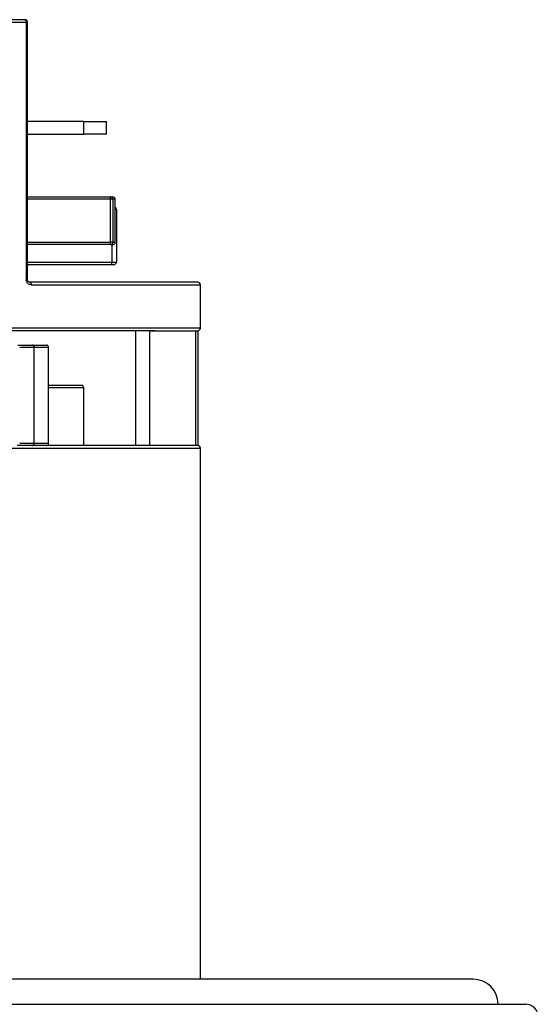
# Model space of a CAD drawing. Header units: millimetres. Extents: x 344 to 984, y 298 to 684.
# Tile 16 of 20: x 952 to 973, y 440 to 479. Entities that reach past the tile are written whole.
import ezdxf

# ---------------------------------------------------------------- set-up
doc = ezdxf.new("R2010")
doc.units = ezdxf.units.MM

msp = doc.modelspace()

# ---------------------------------------------------------------- linework, layer by layer
at = {"color": 7, "linetype": 'Continuous', "lineweight": 25}
for p, q in [((945.577, 479.073), (952.392, 479.073)), ((952.342, 479.173), (945.675, 479.173)), ((952.392, 479.073), (952.392, 468.823)), ((952.442, 479.073), (952.392, 479.073)), ((952.442, 468.823), (952.442, 479.073)), ((954.686, 475.123), (952.442, 475.123)), ((954.686, 474.623), (954.686, 475.123)), ((954.686, 475.123), (955.585, 475.123)), ((955.585, 474.623), (955.585, 475.123)), ((952.442, 474.623), (954.686, 474.623)), ((955.585, 474.623), (954.686, 474.623)), ((952.442, 472.123), (955.742, 472.123)), ((955.742, 472.123), (955.837, 472.123)), ((955.752, 470.323), (955.752, 472.023)), ((955.842, 472.023), (955.752, 472.023)), ((955.842, 472.023), (955.842, 470.323)), ((955.937, 470.323), (955.937, 472.023)), ((955.979, 471.622), (955.979, 469.522)), ((955.842, 470.323), (955.752, 470.323)), ((955.742, 470.223), (952.442, 470.223)), ((955.837, 470.223), (955.742, 470.223)), ((955.798, 469.522), (955.979, 469.522)), ((955.789, 469.422), (952.442, 469.422)), ((955.879, 469.422), (955.789, 469.422)), ((952.442, 468.823), (952.392, 468.823)), ((959.225, 468.723), (952.54, 468.723)), ((959.325, 466.894), (959.325, 468.623)), ((945.576, 466.803), (957.528, 466.803)), ((956.737, 466.803), (956.737, 462.223)), ((957.313, 466.794), (957.527, 466.794)), ((957.313, 462.223), (957.313, 466.794)), ((957.527, 466.794), (959.225, 466.794)), ((959.133, 466.794), (959.133, 462.223)), ((959.231, 462.222), (959.231, 466.794)), ((952.051, 466.223), (952.617, 466.223)), ((952.617, 466.223), (953.18, 466.223)), ((952.71, 462.323), (952.71, 466.123)), ((953.28, 462.323), (953.28, 466.123)), ((953.28, 464.622), (954.583, 464.622)), ((954.683, 462.223), (954.683, 464.522)), ((959.225, 462.223), (952.031, 462.223)), ((959.325, 440.985), (959.325, 462.123)), ((970.18, 440.985), (920.38, 440.985)), ((918.28, 439.985), (972.28, 439.985))]:
    msp.add_line(p, q, dxfattribs=at)
at = {"color": 8, "linetype": 'Continuous', "lineweight": 25}
for p, q in [((955.752, 472.023), (952.442, 472.023)), ((955.937, 472.023), (955.842, 472.023)), ((955.979, 471.622), (955.937, 471.622)), ((952.442, 470.323), (955.752, 470.323)), ((955.842, 470.323), (955.937, 470.323)), ((955.798, 470.223), (955.798, 469.522)), ((952.442, 469.522), (955.798, 469.522)), ((952.592, 468.623), (959.325, 468.623)), ((959.325, 466.894), (945.577, 466.894)), ((952.71, 466.123), (952.131, 466.123)), ((953.28, 466.123), (952.71, 466.123)), ((954.683, 464.522), (953.28, 464.522)), ((945.577, 462.123), (959.325, 462.123)), ((952.131, 462.323), (952.71, 462.323)), ((952.71, 462.323), (953.28, 462.323))]:
    msp.add_line(p, q, dxfattribs=at)
at = {"color": 7, "linetype": 'Continuous', "lineweight": 25, "flags": 128}
for points in [[(952.342, 479.173), (952.352, 479.171), (952.361, 479.165), (952.37, 479.156), (952.378, 479.143), (952.384, 479.128), (952.389, 479.111), (952.391, 479.092), (952.392, 479.073)], [(952.54, 468.723), (952.55, 468.721), (952.56, 468.715), (952.569, 468.706), (952.577, 468.693), (952.583, 468.678), (952.588, 468.661), (952.591, 468.642), (952.592, 468.623)]]:
    msp.add_lwpolyline(points, dxfattribs=at)
at = {"color": 7, "linetype": 'Continuous', "lineweight": 25}
for centre, radius, start, end in [((952.342, 479.073), 0.1, 359.9954, 89.9954), ((955.497, 472.047), 0.256, 354.4608, 17.0711), ((955.742, 472.023), 0.0999, 359.9342, 89.9341), ((955.837, 472.023), 0.1, 0, 90), ((955.879, 471.622), 0.1, 359.9998, 55.0411), ((955.497, 470.298), 0.256, 342.9289, 5.5392), ((955.742, 470.322), 0.0999, 270.0659, 0.0658), ((955.837, 470.323), 0.1, 270, 0), ((955.529, 469.497), 0.27, 343.8481, 5.2561), ((955.879, 469.522), 0.1, 270.0005, 0.0005), ((959.225, 468.623), 0.1, 0, 90), ((959.225, 466.894), 0.1, 270, 0), ((952.613, 466.126), 0.0966, 357.9613, 87.8047), ((953.18, 466.123), 0.1, 0, 90), ((954.583, 464.522), 0.1, 0, 90), ((952.613, 462.319), 0.0966, 272.1953, 2.0387), ((953.18, 462.323), 0.1, 270, 0), ((959.225, 462.123), 0.1, 0, 90), ((970.18, 439.985), 1, 0, 90), ((972.28, 439.485), 0.5, 0, 90)]:
    msp.add_arc(centre, radius, start, end, dxfattribs=at)
for points, knots in [([(952.592, 468.623), (952.569, 468.625), (952.525, 468.629), (952.468, 468.662), (952.426, 468.707), (952.398, 468.761), (952.394, 468.802), (952.392, 468.823)], [0, 0, 0, 0, 0.2389343, 0.4513426, 0.6403773, 0.8201532, 1, 1, 1, 1]), ([(952.54, 468.723), (952.529, 468.724), (952.508, 468.726), (952.48, 468.742), (952.459, 468.763), (952.449, 468.784), (952.443, 468.804), (952.443, 468.814), (952.442, 468.823)], [0, 0, 0, 0, 0.265302, 0.491865, 0.680267, 0.845171, 0.871071, 1, 1, 1, 1]), ([(957.527, 466.794), (957.527, 466.795), (957.528, 466.797), (957.528, 466.802), (957.528, 466.803)], [0, 0, 0, 0, 0.991069, 1, 1, 1, 1])]:
    msp.add_open_spline(points, degree=3, knots=knots, dxfattribs=at)

doc.saveas('drawing.dxf')
